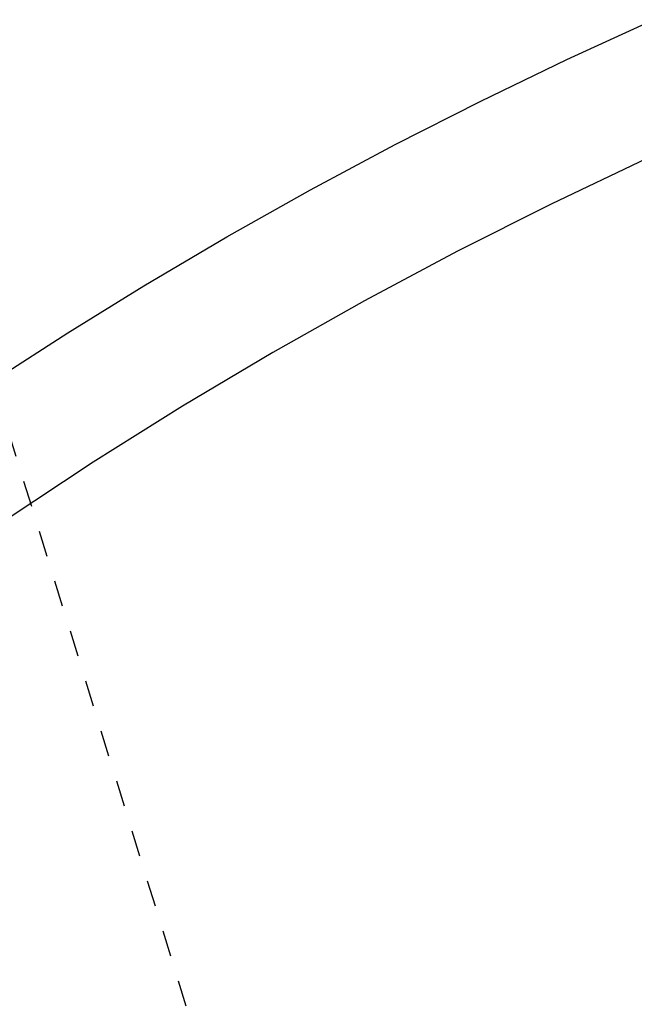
# Model space of a CAD drawing. Header units: millimetres. Extents: x 0 to 1551, y 0 to 1543.
# Tile 34 of 69: x 1002 to 1049, y 524 to 599. Entities that reach past the tile are written whole.
import ezdxf

# ---------------------------------------------------------------- set-up
doc = ezdxf.new("R2010")
doc.units = ezdxf.units.MM
doc.linetypes.add('Hidden', pattern=[4, 2, -2])
doc.layers.add('Make2D$Hidden$Curves', color=7, linetype='Hidden', true_color=0x8c8c8c)
doc.layers.add('Make2D$Visible$Curves', color=7, linetype='Continuous', true_color=0x000000)

msp = doc.modelspace()

# ---------------------------------------------------------------- linework, layer by layer
at = {"layer": 'Make2D$Hidden$Curves'}
msp.add_line((999.578, 571.54), (1024.758, 490.106), dxfattribs=at)
at = {"layer": 'Make2D$Visible$Curves'}
for p, q in [((1043.459, 596.136), (1050.097, 599.182)), ((1036.883, 592.956), (1043.459, 596.136)), ((1030.339, 589.627), (1036.883, 592.956)), ((1023.865, 586.163), (1030.339, 589.627)), ((1049.53, 588.535), (1042.274, 585.083)), ((1017.465, 582.567), (1023.865, 586.163)), ((1042.274, 585.083), (1035.1, 581.466)), ((1011.141, 578.837), (1017.465, 582.567)), ((1035.1, 581.466), (1028.01, 577.685)), ((1005.323, 575.245), (1011.141, 578.837)), ((1028.01, 577.685), (1020.993, 573.731)), ((999.578, 571.54), (1005.323, 575.245)), ((1020.993, 573.731), (1014.073, 569.613)), ((1014.073, 569.613), (1007.252, 565.333)), ((1007.252, 565.333), (1000.535, 560.89))]:
    msp.add_line(p, q, dxfattribs=at)

doc.saveas('drawing.dxf')
